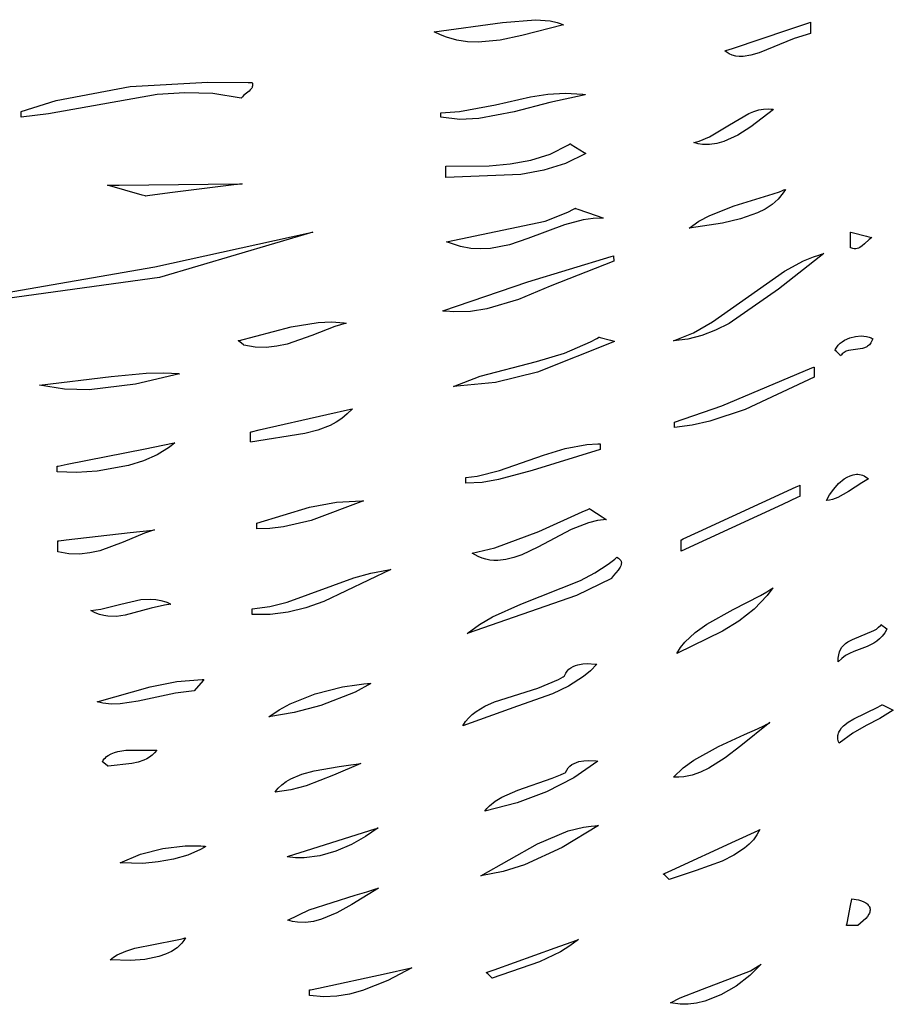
# Model space of a CAD drawing. Extents: x 21.3 to 51.6, y -34 to 34.1.
# Tile 7 of 117: x 29.5 to 31.2, y -20.7 to -18.8. Entities that reach past the tile are written whole.
import ezdxf

# ---------------------------------------------------------------- set-up
doc = ezdxf.new("R2010")
doc.units = 0

msp = doc.modelspace()

# ---------------------------------------------------------------- linework, layer by layer
at = {"layer": 'Layer 1', "color": 7, "linetype": 'CONTINUOUS'}
for p, q in [((30.393259, -18.78462), (30.457465, -18.779409)), ((30.457465, -18.779409), (30.486277, -18.7819)), ((30.260249, -18.802822), (30.393259, -18.78462)), ((30.511857, -18.789358), (30.430902, -18.810517)), ((30.486277, -18.7819), (30.499521, -18.784934)), ((30.499521, -18.784934), (30.505809, -18.786963)), ((30.505809, -18.786963), (30.508865, -18.788113)), ((30.508865, -18.788113), (30.51037, -18.788724)), ((30.51037, -18.788724), (30.511117, -18.789038)), ((30.511117, -18.789038), (30.511489, -18.789197)), ((30.511489, -18.789197), (30.511674, -18.789277)), ((30.511674, -18.789277), (30.511767, -18.789317)), ((30.511767, -18.789317), (30.511813, -18.789337)), ((30.841385, -18.835526), (30.951602, -18.79847)), ((30.951602, -18.79847), (30.990405, -18.785424)), ((30.990405, -18.785424), (30.993386, -18.784422)), ((30.993386, -18.784422), (30.993585, -18.784355)), ((30.9936, -18.784396), (30.993602, -18.784557)), ((30.993602, -18.784557), (30.993619, -18.786215)), ((30.993619, -18.786215), (30.993824, -18.806051)), ((30.272022, -18.808851), (30.260249, -18.802822)), ((30.284012, -18.813714), (30.272022, -18.808851)), ((30.304294, -18.819413), (30.284012, -18.813714)), ((30.430902, -18.810517), (30.388502, -18.819343)), ((30.96171, -18.816394), (30.893781, -18.844329)), ((30.993824, -18.806051), (30.96171, -18.816394)), ((30.324995, -18.822473), (30.304294, -18.819413)), ((30.346004, -18.823247), (30.324995, -18.822473)), ((30.388502, -18.819343), (30.346004, -18.823247)), ((30.828665, -18.839802), (30.841385, -18.835526)), ((30.82708, -18.840336), (30.827138, -18.840316)), ((30.827188, -18.840438), (30.827101, -18.840363)), ((30.827138, -18.840316), (30.827426, -18.840219)), ((30.827536, -18.840736), (30.827188, -18.840438)), ((30.827426, -18.840219), (30.828665, -18.839802)), ((30.828945, -18.84188), (30.827536, -18.840736)), ((30.834847, -18.845733), (30.828945, -18.84188)), ((30.84115, -18.848493), (30.834847, -18.845733)), ((30.847823, -18.850245), (30.84115, -18.848493)), ((30.854832, -18.851073), (30.847823, -18.850245)), ((30.862145, -18.851062), (30.854832, -18.851073)), ((30.877551, -18.848864), (30.862145, -18.851062)), ((30.893781, -18.844329), (30.877551, -18.848864)), ((29.522878, -18.936731), (29.666948, -18.909754)), ((29.666948, -18.909754), (29.818956, -18.901013)), ((29.818956, -18.901013), (29.897205, -18.90177)), ((29.897205, -18.90177), (29.902135, -18.901908)), ((29.903363, -18.914072), (29.901365, -18.916442)), ((29.902135, -18.901908), (29.904602, -18.90198)), ((29.90419, -18.912814), (29.903363, -18.914072)), ((29.904883, -18.911499), (29.90419, -18.912814)), ((29.904602, -18.90198), (29.905219, -18.901999)), ((29.905427, -18.910119), (29.904883, -18.911499)), ((29.905219, -18.901999), (29.905296, -18.902001)), ((29.905364, -18.902004), (29.905798, -18.903813)), ((29.905805, -18.908668), (29.905427, -18.910119)), ((29.905798, -18.903813), (29.906006, -18.905521)), ((29.906003, -18.907137), (29.905805, -18.908668)), ((29.906006, -18.905521), (29.906003, -18.907137)), ((29.719904, -18.925536), (29.508036, -18.963039)), ((29.773692, -18.921747), (29.719904, -18.925536)), ((29.828301, -18.923545), (29.773692, -18.921747)), ((29.883978, -18.932606), (29.828301, -18.923545)), ((29.884922, -18.931163), (29.883978, -18.932606)), ((29.886006, -18.929789), (29.884922, -18.931163)), ((29.888512, -18.927209), (29.886006, -18.929789)), ((29.893738, -18.922895), (29.888512, -18.927209)), ((29.899014, -18.918665), (29.893738, -18.922895)), ((29.901365, -18.916442), (29.899014, -18.918665)), ((30.379333, -18.945531), (30.447671, -18.929953)), ((30.447671, -18.929953), (30.481575, -18.924517)), ((30.481575, -18.924517), (30.515544, -18.922385)), ((30.554506, -18.925638), (30.485532, -18.940734)), ((30.515544, -18.922385), (30.549762, -18.924862)), ((30.549762, -18.924862), (30.554066, -18.92556)), ((30.554066, -18.92556), (30.554335, -18.925607)), ((30.554335, -18.925607), (30.55447, -18.92563)), ((29.454552, -18.958768), (29.522878, -18.936731)), ((30.309065, -18.958696), (30.379333, -18.945531)), ((30.485532, -18.940734), (30.416192, -18.959332)), ((29.454546, -18.958893), (29.454545, -18.958802)), ((29.45455, -18.959237), (29.454546, -18.958893)), ((29.454581, -18.962204), (29.45455, -18.959237)), ((29.454654, -18.969155), (29.454581, -18.962204)), ((29.454659, -18.969621), (29.454654, -18.969155)), ((29.508036, -18.963039), (29.454659, -18.969621)), ((30.272747, -18.961284), (30.272746, -18.961129)), ((30.272768, -18.963307), (30.272747, -18.961284)), ((30.272751, -18.961117), (30.309065, -18.958696)), ((30.272828, -18.969053), (30.272768, -18.963307)), ((30.272835, -18.969716), (30.272828, -18.969053)), ((30.272836, -18.96978), (30.272835, -18.969716)), ((30.309755, -18.973861), (30.272836, -18.969799)), ((30.416192, -18.959332), (30.346782, -18.972345)), ((30.835801, -18.984597), (30.873708, -18.962479)), ((30.873708, -18.962479), (30.883169, -18.958507)), ((30.921579, -18.954378), (30.877456, -18.988413)), ((30.883169, -18.958507), (30.892666, -18.955527)), ((30.892666, -18.955527), (30.902219, -18.953723)), ((30.902219, -18.953723), (30.91185, -18.953278)), ((30.91185, -18.953278), (30.916702, -18.953623)), ((30.916702, -18.953623), (30.919137, -18.953948)), ((30.919137, -18.953948), (30.920358, -18.954149)), ((30.920358, -18.954149), (30.920969, -18.95426)), ((30.920969, -18.95426), (30.921274, -18.954318)), ((30.921274, -18.954318), (30.921427, -18.954347)), ((30.921427, -18.954347), (30.921504, -18.954362)), ((30.346782, -18.972345), (30.309755, -18.973861)), ((30.796786, -19.007845), (30.835801, -18.984597)), ((30.877456, -18.988413), (30.85186, -19.004553)), ((30.776443, -19.016209), (30.796786, -19.007845)), ((30.85186, -19.004553), (30.824789, -19.016816)), ((30.486061, -19.041372), (30.521598, -19.023644)), ((30.521598, -19.023644), (30.52373, -19.02232)), ((30.52373, -19.02232), (30.524792, -19.021648)), ((30.524792, -19.021648), (30.525057, -19.021479)), ((30.525057, -19.021479), (30.525123, -19.021436)), ((30.52516, -19.021459), (30.525452, -19.021643)), ((30.525452, -19.021643), (30.526821, -19.022503)), ((30.526821, -19.022503), (30.552475, -19.038621)), ((30.76599, -19.018932), (30.776443, -19.016209)), ((30.774411, -19.021227), (30.76599, -19.018932)), ((30.782867, -19.02254), (30.774411, -19.021227)), ((30.796906, -19.022733), (30.782867, -19.02254)), ((30.810908, -19.020722), (30.796906, -19.022733)), ((30.824789, -19.016816), (30.810908, -19.020722)), ((30.448174, -19.053335), (30.486061, -19.041372)), ((30.555698, -19.040651), (30.51601, -19.059985)), ((30.552475, -19.038621), (30.555468, -19.040502)), ((30.555468, -19.040502), (30.555685, -19.040638)), ((30.282509, -19.065188), (30.367226, -19.064294)), ((30.282516, -19.065844), (30.28251, -19.06522)), ((30.282701, -19.083725), (30.282516, -19.065844)), ((30.367226, -19.064294), (30.408406, -19.060614)), ((30.408406, -19.060614), (30.448174, -19.053335)), ((30.51601, -19.059985), (30.473628, -19.073152)), ((30.28273, -19.086525), (30.282701, -19.083725)), ((30.282733, -19.086808), (30.28273, -19.086525)), ((30.282734, -19.086874), (30.282733, -19.086808)), ((30.429078, -19.081291), (30.282734, -19.086889)), ((30.473628, -19.073152), (30.429078, -19.081291)), ((29.690787, -19.121562), (29.623143, -19.102425)), ((29.623155, -19.102424), (29.623246, -19.102423)), ((29.623246, -19.102423), (29.623701, -19.102419)), ((29.623701, -19.102419), (29.625654, -19.102398)), ((29.625654, -19.102398), (29.645707, -19.10219)), ((29.645707, -19.10219), (29.819489, -19.100384)), ((29.869506, -19.10173), (29.744702, -19.117393)), ((29.819489, -19.100384), (29.880675, -19.099749)), ((29.88391, -19.099923), (29.869506, -19.10173)), ((29.880675, -19.099749), (29.885377, -19.0997)), ((29.885313, -19.099747), (29.88391, -19.099923)), ((29.88564, -19.099706), (29.885313, -19.099747)), ((29.885377, -19.0997), (29.885691, -19.099696)), ((29.885706, -19.099697), (29.88564, -19.099706)), ((29.696439, -19.123161), (29.690787, -19.121562)), ((29.69699, -19.123317), (29.696439, -19.123161)), ((29.697118, -19.123353), (29.69699, -19.123317)), ((29.697389, -19.123331), (29.697164, -19.123359)), ((29.700764, -19.122908), (29.697389, -19.123331)), ((29.744702, -19.117393), (29.700764, -19.122908)), ((30.895737, -19.127011), (30.920769, -19.119066)), ((30.920769, -19.119066), (30.932982, -19.11485)), ((30.940693, -19.117135), (30.930686, -19.129269)), ((30.932982, -19.11485), (30.938983, -19.112656)), ((30.938983, -19.112656), (30.941954, -19.111533)), ((30.944902, -19.110395), (30.940693, -19.117135)), ((30.941954, -19.111533), (30.943431, -19.110966)), ((30.943431, -19.110966), (30.944168, -19.11068)), ((30.944168, -19.11068), (30.944536, -19.110537)), ((30.944536, -19.110537), (30.944719, -19.110465)), ((30.944719, -19.110465), (30.944811, -19.110429)), ((30.944811, -19.110429), (30.944857, -19.110411)), ((30.797411, -19.16106), (30.845135, -19.142626)), ((30.845135, -19.142626), (30.895737, -19.127011)), ((30.918776, -19.139737), (30.905223, -19.148693)), ((30.930686, -19.129269), (30.918776, -19.139737)), ((30.4762, -19.172605), (30.520795, -19.154664)), ((30.520795, -19.154664), (30.531558, -19.149147)), ((30.531558, -19.149147), (30.534222, -19.147695)), ((30.534222, -19.147695), (30.534886, -19.147327)), ((30.534886, -19.147327), (30.535052, -19.147235)), ((30.535052, -19.147235), (30.535094, -19.147212)), ((30.535129, -19.147212), (30.535223, -19.147244)), ((30.535223, -19.147244), (30.535629, -19.147386)), ((30.535629, -19.147386), (30.539788, -19.148834)), ((30.539788, -19.148834), (30.575828, -19.161389)), ((30.575828, -19.161389), (30.588516, -19.165809)), ((30.775977, -19.172528), (30.797411, -19.16106)), ((30.890285, -19.156291), (30.857295, -19.168037)), ((30.905223, -19.148693), (30.890285, -19.156291)), ((30.284041, -19.212751), (30.4762, -19.172605)), ((30.513841, -19.179447), (30.442689, -19.206417)), ((30.550752, -19.169749), (30.513841, -19.179447)), ((30.569872, -19.167027), (30.550752, -19.169749)), ((30.589559, -19.166173), (30.569872, -19.167027)), ((30.588516, -19.165809), (30.589491, -19.166148)), ((30.589491, -19.166148), (30.589556, -19.166171)), ((30.756879, -19.186133), (30.775977, -19.172528)), ((30.821881, -19.176213), (30.756879, -19.186133)), ((30.857295, -19.168037), (30.821881, -19.176213)), ((29.71528, -19.261225), (30.013496, -19.195855)), ((30.023409, -19.193758), (29.724453, -19.282333)), ((30.013496, -19.195855), (30.022491, -19.19395)), ((30.022491, -19.19395), (30.023052, -19.193832)), ((30.023052, -19.193832), (30.023333, -19.193773)), ((30.023333, -19.193773), (30.023403, -19.193758)), ((31.071649, -19.194299), (31.071644, -19.193755)), ((31.071723, -19.201378), (31.071649, -19.194299)), ((31.071659, -19.19372), (31.071731, -19.193738)), ((31.071931, -19.221483), (31.071723, -19.201378)), ((31.071731, -19.193738), (31.072039, -19.193816)), ((31.072039, -19.193816), (31.075197, -19.194612)), ((31.075197, -19.194612), (31.102559, -19.201509)), ((31.102559, -19.201509), (31.112193, -19.203937)), ((30.311047, -19.221646), (30.284041, -19.212751)), ((30.406943, -19.218293), (30.370081, -19.225498)), ((30.442689, -19.206417), (30.406943, -19.218293)), ((31.071955, -19.223803), (31.071931, -19.221483)), ((31.094495, -19.220355), (31.08963, -19.223608)), ((31.099161, -19.216348), (31.094495, -19.220355)), ((31.108306, -19.207805), (31.099161, -19.216348)), ((31.112985, -19.204137), (31.108306, -19.207805)), ((31.112193, -19.203937), (31.112933, -19.204124)), ((31.112933, -19.204124), (31.112982, -19.204136)), ((30.331349, -19.225335), (30.311047, -19.221646)), ((30.350996, -19.226506), (30.331349, -19.225335)), ((30.370081, -19.225498), (30.350996, -19.226506)), ((30.604778, -19.241452), (30.609386, -19.239907)), ((30.609386, -19.239907), (30.609673, -19.23981)), ((30.609673, -19.23981), (30.609816, -19.239762)), ((30.60986, -19.23977), (30.609861, -19.239851)), ((30.609861, -19.239851), (30.609869, -19.24068)), ((30.609869, -19.24068), (30.60997, -19.250598)), ((31.019987, -19.235489), (30.93133, -19.305012)), ((30.999693, -19.241867), (31.009744, -19.238463)), ((31.009744, -19.238463), (31.014841, -19.23692)), ((31.014841, -19.23692), (31.017409, -19.23619)), ((31.017409, -19.23619), (31.018698, -19.235835)), ((31.018698, -19.235835), (31.019343, -19.23566)), ((31.019343, -19.23566), (31.019666, -19.235574)), ((31.019666, -19.235574), (31.019828, -19.235531)), ((31.019828, -19.235531), (31.019909, -19.235509)), ((31.019909, -19.235509), (31.019949, -19.235498)), ((31.071957, -19.224029), (31.071955, -19.223803)), ((31.071958, -19.224082), (31.071957, -19.224029)), ((31.073979, -19.224966), (31.071958, -19.224094)), ((31.075941, -19.225593), (31.073979, -19.224966)), ((31.078904, -19.226115), (31.075941, -19.225593)), ((31.081742, -19.226124), (31.078904, -19.226115)), ((31.084467, -19.225673), (31.081742, -19.226124)), ((31.087092, -19.224816), (31.084467, -19.225673)), ((31.08963, -19.223608), (31.087092, -19.224816)), ((30.442782, -19.290344), (30.604778, -19.241452)), ((30.60997, -19.250598), (30.486036, -19.299344)), ((30.942793, -19.269724), (30.980129, -19.249847)), ((30.980129, -19.249847), (30.999693, -19.241867)), ((29.406175, -19.315191), (29.71528, -19.261225)), ((30.802556, -19.368976), (30.942793, -19.269724)), ((29.724453, -19.282333), (29.406277, -19.326043)), ((30.276766, -19.347379), (30.442782, -19.290344)), ((30.486036, -19.299344), (30.424682, -19.324911)), ((30.93133, -19.305012), (30.835173, -19.371879)), ((30.424682, -19.324911), (30.362512, -19.343506)), ((30.276847, -19.347393), (30.276783, -19.347384)), ((30.277105, -19.347428), (30.276847, -19.347393)), ((30.278136, -19.347566), (30.277105, -19.347428)), ((30.282252, -19.348067), (30.278136, -19.347566)), ((30.298607, -19.349301), (30.282252, -19.348067)), ((30.330834, -19.348368), (30.298607, -19.349301)), ((30.362512, -19.343506), (30.330834, -19.348368)), ((29.981195, -19.378228), (30.033679, -19.36987)), ((30.033679, -19.36987), (30.05949, -19.368829)), ((30.05949, -19.368829), (30.084763, -19.370558)), ((30.088193, -19.371043), (30.066442, -19.377454)), ((30.084763, -19.370558), (30.087875, -19.370995)), ((30.087875, -19.370995), (30.088069, -19.371024)), ((30.088069, -19.371024), (30.088166, -19.371038)), ((30.765738, -19.389865), (30.802556, -19.368976)), ((30.835173, -19.371879), (30.80872, -19.385174)), ((29.878049, -19.405778), (29.981195, -19.378228)), ((30.066442, -19.377454), (30.021328, -19.395186)), ((30.726604, -19.405641), (30.765738, -19.389865)), ((30.80872, -19.385174), (30.7818, -19.395605)), ((29.878255, -19.405943), (29.878059, -19.40579)), ((29.880803, -19.407941), (29.878255, -19.405943)), ((29.888042, -19.413613), (29.880803, -19.407941)), ((29.97318, -19.411907), (29.953235, -19.416214)), ((30.021328, -19.395186), (29.97318, -19.411907)), ((30.611595, -19.406839), (30.461664, -19.467016)), ((30.513835, -19.429931), (30.565058, -19.407821)), ((30.565058, -19.407821), (30.577163, -19.400921)), ((30.577163, -19.400921), (30.580137, -19.399094)), ((30.580137, -19.399094), (30.580877, -19.398631)), ((30.580877, -19.398631), (30.581062, -19.398515)), ((30.581062, -19.398515), (30.581108, -19.398485)), ((30.581135, -19.398479), (30.581188, -19.398494)), ((30.581188, -19.398494), (30.581415, -19.398556)), ((30.581415, -19.398556), (30.583743, -19.399194)), ((30.583743, -19.399194), (30.603911, -19.404729)), ((30.603911, -19.404729), (30.611011, -19.406678)), ((30.611011, -19.406678), (30.611557, -19.406827)), ((30.754424, -19.402613), (30.726604, -19.405641)), ((30.7818, -19.395605), (30.754424, -19.402613)), ((31.047762, -19.413968), (31.051435, -19.410483)), ((31.051435, -19.410483), (31.055641, -19.40734)), ((31.055641, -19.40734), (31.060292, -19.404556)), ((31.060292, -19.404556), (31.07058, -19.400126)), ((31.07058, -19.400126), (31.081599, -19.397321)), ((31.081599, -19.397321), (31.092652, -19.396269)), ((31.092652, -19.396269), (31.097971, -19.396441)), ((31.097971, -19.396441), (31.103037, -19.397098)), ((31.103037, -19.397098), (31.107761, -19.398258)), ((31.108486, -19.41319), (31.106818, -19.414775)), ((31.107761, -19.398258), (31.112056, -19.399937)), ((31.110047, -19.411383), (31.108486, -19.41319)), ((31.11149, -19.409338), (31.110047, -19.411383)), ((31.112809, -19.407039), (31.11149, -19.409338)), ((31.112056, -19.399937), (31.114016, -19.400975)), ((31.115037, -19.401607), (31.112809, -19.407039)), ((31.114016, -19.400975), (31.114943, -19.401545)), ((31.114943, -19.401545), (31.115, -19.401582)), ((29.888877, -19.414268), (29.888042, -19.413613)), ((29.888958, -19.414332), (29.888877, -19.414268)), ((29.9112, -19.417983), (29.888982, -19.41435)), ((29.932596, -19.418422), (29.9112, -19.417983)), ((29.953235, -19.416214), (29.932596, -19.418422)), ((30.459574, -19.446007), (30.513835, -19.429931)), ((31.041482, -19.424073), (31.042363, -19.421901)), ((31.041692, -19.42428), (31.041496, -19.424088)), ((31.044247, -19.426782), (31.041692, -19.42428)), ((31.042363, -19.421901), (31.044708, -19.417779)), ((31.051504, -19.433888), (31.044247, -19.426782)), ((31.044708, -19.417779), (31.047762, -19.413968)), ((31.055668, -19.431035), (31.05399, -19.432793)), ((31.057467, -19.429514), (31.055668, -19.431035)), ((31.059379, -19.428212), (31.057467, -19.429514)), ((31.063499, -19.426175), (31.059379, -19.428212)), ((31.067942, -19.424761), (31.063499, -19.426175)), ((31.086044, -19.422184), (31.067942, -19.424761)), ((31.095008, -19.42059), (31.086044, -19.422184)), ((31.09923, -19.419243), (31.095008, -19.42059)), ((31.10319, -19.41735), (31.09923, -19.419243)), ((31.105049, -19.416156), (31.10319, -19.41735)), ((31.106818, -19.414775), (31.105049, -19.416156)), ((30.349642, -19.47474), (30.459574, -19.446007)), ((31.052341, -19.434708), (31.051504, -19.433888)), ((31.052423, -19.434788), (31.052341, -19.434708)), ((31.05399, -19.432793), (31.052446, -19.43481)), ((29.630275, -19.475362), (29.698367, -19.469059)), ((29.763684, -19.469906), (29.677658, -19.490532)), ((29.698367, -19.469059), (29.731447, -19.46832)), ((29.731447, -19.46832), (29.747681, -19.468789)), ((29.747681, -19.468789), (29.755713, -19.469262)), ((29.755713, -19.469262), (29.759708, -19.469561)), ((29.759708, -19.469561), (29.761699, -19.469728)), ((29.761699, -19.469728), (29.762693, -19.469815)), ((29.762693, -19.469815), (29.76319, -19.46986)), ((29.76319, -19.46986), (29.763438, -19.469882)), ((29.763438, -19.469882), (29.763562, -19.469893)), ((29.763562, -19.469893), (29.763624, -19.469899)), ((30.461664, -19.467016), (30.379721, -19.486848)), ((30.820867, -19.532369), (30.996294, -19.458555)), ((30.996294, -19.458555), (31.000321, -19.457148)), ((31.000321, -19.457148), (31.000573, -19.457061)), ((31.000592, -19.457073), (31.000593, -19.457139)), ((31.000593, -19.457139), (31.0006, -19.457834)), ((31.0006, -19.457834), (31.000793, -19.476582)), ((29.490474, -19.492279), (29.630275, -19.475362)), ((30.297824, -19.49474), (30.349642, -19.47474)), ((30.379721, -19.486848), (30.297824, -19.49474)), ((31.000793, -19.476582), (30.86635, -19.539561)), ((29.538925, -19.500289), (29.490474, -19.492279)), ((29.587293, -19.50158), (29.538925, -19.500289)), ((29.677658, -19.490532), (29.587293, -19.50158)), ((30.050547, -19.549488), (30.09696, -19.538891)), ((30.100779, -19.538021), (30.090622, -19.548163)), ((30.09696, -19.538891), (30.100526, -19.538077)), ((30.100526, -19.538077), (30.100763, -19.538023)), ((30.728253, -19.564054), (30.820867, -19.532369)), ((30.86635, -19.539561), (30.79721, -19.562626)), ((29.918713, -19.579587), (30.050547, -19.549488)), ((30.068835, -19.564275), (30.057304, -19.57051)), ((30.079957, -19.55687), (30.068835, -19.564275)), ((30.090622, -19.548163), (30.079957, -19.55687)), ((30.728257, -19.564382), (30.728254, -19.56407)), ((30.728348, -19.573323), (30.728257, -19.564382)), ((30.79721, -19.562626), (30.762676, -19.570356)), ((29.901596, -19.58387), (29.901592, -19.583521)), ((29.901644, -19.588422), (29.901596, -19.58387)), ((29.901601, -19.583493), (29.901671, -19.583477)), ((29.901671, -19.583477), (29.902016, -19.583399)), ((30.008099, -19.586394), (29.901797, -19.603027)), ((29.902016, -19.583399), (29.903498, -19.58306)), ((29.903498, -19.58306), (29.918713, -19.579587)), ((30.033219, -19.579998), (30.008099, -19.586394)), ((30.057304, -19.57051), (30.033219, -19.579998)), ((30.728362, -19.574723), (30.728348, -19.573323)), ((30.728363, -19.574864), (30.728362, -19.574723)), ((30.762676, -19.570356), (30.728364, -19.574905)), ((29.696339, -19.616107), (29.74983, -19.605437)), ((29.754232, -19.60456), (29.743797, -19.613079)), ((29.74983, -19.605437), (29.75394, -19.604617)), ((29.75394, -19.604617), (29.754213, -19.604562)), ((29.901779, -19.601348), (29.901644, -19.588422)), ((29.901795, -19.60284), (29.901779, -19.601348)), ((29.901796, -19.602985), (29.901795, -19.60284)), ((29.544399, -19.646414), (29.696339, -19.616107)), ((29.743797, -19.613079), (29.720083, -19.627873)), ((30.583403, -19.617645), (30.450902, -19.658629)), ((30.472938, -19.628662), (30.51525, -19.615398)), ((30.51525, -19.615398), (30.557601, -19.607569)), ((30.557601, -19.607569), (30.578872, -19.606675)), ((30.578872, -19.606675), (30.581538, -19.606734)), ((30.581538, -19.606734), (30.582872, -19.606779)), ((30.582872, -19.606779), (30.583205, -19.606791)), ((30.583205, -19.606791), (30.583289, -19.606795)), ((30.583289, -19.606808), (30.58329, -19.606911)), ((30.58329, -19.606911), (30.583295, -19.607397)), ((30.583295, -19.607397), (30.583403, -19.617645)), ((29.693282, -19.639806), (29.664242, -19.649039)), ((29.720083, -19.627873), (29.693282, -19.639806)), ((30.387384, -19.658909), (30.472938, -19.628662)), ((29.524669, -19.650558), (29.524667, -19.650364)), ((29.524696, -19.653086), (29.524669, -19.650558)), ((29.524677, -19.650348), (29.524757, -19.650332)), ((29.524771, -19.660268), (29.524696, -19.653086)), ((29.524757, -19.650332), (29.525155, -19.650252)), ((29.52478, -19.661096), (29.524771, -19.660268)), ((29.524781, -19.661177), (29.52478, -19.661096)), ((29.562571, -19.66237), (29.524781, -19.6612)), ((29.525155, -19.650252), (29.526863, -19.649912)), ((29.526863, -19.649912), (29.544399, -19.646414)), ((29.602831, -19.660047), (29.562571, -19.66237)), ((29.664242, -19.649039), (29.602831, -19.660047)), ((30.343617, -19.669597), (30.387384, -19.658909)), ((30.450902, -19.658629), (30.38564, -19.676465)), ((30.321371, -19.672456), (30.343617, -19.669597)), ((30.321375, -19.672784), (30.321372, -19.672472)), ((30.321469, -19.681721), (30.321375, -19.672784)), ((30.321484, -19.683121), (30.321469, -19.681721)), ((30.353404, -19.681691), (30.321486, -19.683303)), ((30.38564, -19.676465), (30.353404, -19.681691)), ((31.048457, -19.6841), (31.059282, -19.675094)), ((31.059282, -19.675094), (31.065036, -19.67152)), ((31.065036, -19.67152), (31.070949, -19.668725)), ((31.070949, -19.668725), (31.076974, -19.666833)), ((31.076974, -19.666833), (31.080013, -19.666263)), ((31.080013, -19.666263), (31.083061, -19.665963)), ((31.083061, -19.665963), (31.086111, -19.66595)), ((31.086111, -19.66595), (31.089159, -19.666238)), ((31.089159, -19.666238), (31.092197, -19.666842)), ((31.092197, -19.666842), (31.09522, -19.667778)), ((31.107028, -19.675141), (31.09354, -19.682569)), ((31.09522, -19.667778), (31.09822, -19.669061)), ((31.09822, -19.669061), (31.101193, -19.670706)), ((31.101193, -19.670706), (31.104131, -19.672727)), ((31.104131, -19.672727), (31.105585, -19.673884)), ((31.105585, -19.673884), (31.106309, -19.6745)), ((31.106309, -19.6745), (31.106669, -19.674817)), ((31.106669, -19.674817), (31.106849, -19.674978)), ((31.106849, -19.674978), (31.106939, -19.67506)), ((31.106939, -19.67506), (31.106984, -19.6751)), ((30.321485, -19.683262), (30.321484, -19.683121)), ((30.775191, -19.778424), (30.965616, -19.69061)), ((30.965616, -19.69061), (30.972266, -19.687543)), ((30.972266, -19.687543), (30.972598, -19.68739)), ((30.9726, -19.687404), (30.972601, -19.687471)), ((30.972601, -19.687471), (30.972604, -19.687753)), ((30.972604, -19.687753), (30.972633, -19.690553)), ((30.972633, -19.690553), (30.972817, -19.708434)), ((31.030917, -19.706137), (31.03887, -19.69477)), ((31.03887, -19.69477), (31.048457, -19.6841)), ((31.067539, -19.69981), (31.047024, -19.711322)), ((31.09354, -19.682569), (31.067539, -19.69981)), ((30.017122, -19.730288), (30.069602, -19.720345)), ((30.122181, -19.717929), (30.020227, -19.755924)), ((30.069602, -19.720345), (30.118968, -19.717766)), ((30.118968, -19.717766), (30.121884, -19.717911)), ((30.121884, -19.717911), (30.122065, -19.717922)), ((30.122065, -19.717922), (30.122156, -19.717927)), ((30.968947, -19.710878), (30.939123, -19.724631)), ((30.971956, -19.70949), (30.968947, -19.710878)), ((30.972663, -19.709164), (30.971956, -19.70949)), ((30.972806, -19.709098), (30.972663, -19.709164)), ((30.972817, -19.708434), (30.972823, -19.709012)), ((30.972823, -19.709012), (30.972824, -19.70909)), ((31.024997, -19.717228), (31.030917, -19.706137)), ((31.030706, -19.716475), (31.024997, -19.717228)), ((31.036269, -19.715202), (31.030706, -19.716475)), ((31.047024, -19.711322), (31.036269, -19.715202)), ((29.914297, -19.761321), (30.017122, -19.730288)), ((30.464186, -19.777646), (30.548745, -19.7392)), ((30.548745, -19.7392), (30.559356, -19.734449)), ((30.559356, -19.734449), (30.562013, -19.733272)), ((30.562013, -19.733272), (30.562678, -19.732979)), ((30.562678, -19.732979), (30.562844, -19.732906)), ((30.562844, -19.732906), (30.562885, -19.732887)), ((30.562912, -19.73289), (30.562969, -19.732927)), ((30.562969, -19.732927), (30.563213, -19.733086)), ((30.563213, -19.733086), (30.565716, -19.734717)), ((30.565716, -19.734717), (30.587409, -19.748856)), ((30.939123, -19.724631), (30.741718, -19.815661)), ((30.020227, -19.755924), (29.96612, -19.768247)), ((30.578215, -19.75639), (30.561013, -19.760608)), ((30.595673, -19.754244), (30.578215, -19.75639)), ((30.587409, -19.748856), (30.595046, -19.753834)), ((30.595046, -19.753834), (30.595633, -19.754216)), ((30.595633, -19.754216), (30.595672, -19.754242)), ((29.667206, -19.779668), (29.711148, -19.77466)), ((29.714764, -19.774248), (29.695224, -19.780635)), ((29.711148, -19.77466), (29.714524, -19.774275)), ((29.714524, -19.774275), (29.714748, -19.774249)), ((29.914295, -19.76153), (29.914293, -19.761336)), ((29.914322, -19.764059), (29.914295, -19.76153)), ((29.914397, -19.77124), (29.914322, -19.764059)), ((29.914406, -19.772069), (29.914397, -19.77124)), ((29.914407, -19.77215), (29.914406, -19.772069)), ((29.939805, -19.771422), (29.914407, -19.772173)), ((29.96612, -19.768247), (29.939805, -19.771422)), ((30.378188, -19.809583), (30.464186, -19.777646)), ((30.527309, -19.773724), (30.462258, -19.807947)), ((30.561013, -19.760608), (30.527309, -19.773724)), ((29.526183, -19.796156), (29.526179, -19.795767)), ((29.526235, -19.801213), (29.526183, -19.796156)), ((29.526187, -19.795739), (29.526253, -19.795731)), ((29.526253, -19.795731), (29.52658, -19.795694)), ((29.52658, -19.795694), (29.527983, -19.795534)), ((29.527983, -19.795534), (29.542388, -19.793892)), ((29.542388, -19.793892), (29.667206, -19.779668)), ((29.695224, -19.780635), (29.653546, -19.798332)), ((30.7415, -19.79462), (30.741494, -19.793995)), ((30.741685, -19.812497), (30.7415, -19.79462)), ((30.741511, -19.793956), (30.741655, -19.79389)), ((30.741655, -19.79389), (30.742361, -19.793564)), ((30.742361, -19.793564), (30.74537, -19.792176)), ((30.74537, -19.792176), (30.775191, -19.778424)), ((29.526384, -19.815575), (29.526235, -19.801213)), ((29.526401, -19.817233), (29.526384, -19.815575)), ((29.607842, -19.815027), (29.588668, -19.819326)), ((29.653546, -19.798332), (29.607842, -19.815027)), ((30.333757, -19.819901), (30.378188, -19.809583)), ((30.462258, -19.807947), (30.430653, -19.82292)), ((30.741714, -19.815297), (30.741685, -19.812497)), ((30.741717, -19.815579), (30.741714, -19.815297)), ((30.741718, -19.815646), (30.741717, -19.815579)), ((29.526403, -19.817394), (29.526401, -19.817233)), ((29.54799, -19.82108), (29.526403, -19.81744)), ((29.568731, -19.821526), (29.54799, -19.82108)), ((29.588668, -19.819326), (29.568731, -19.821526)), ((30.345636, -19.826428), (30.333757, -19.819901)), ((30.353297, -19.82951), (30.345636, -19.826428)), ((30.360965, -19.831768), (30.353297, -19.82951)), ((30.368643, -19.83325), (30.360965, -19.831768)), ((30.376333, -19.834004), (30.368643, -19.83325)), ((30.384036, -19.834078), (30.376333, -19.834004)), ((30.399491, -19.832376), (30.384036, -19.834078)), ((30.415025, -19.828529), (30.399491, -19.832376)), ((30.430653, -19.82292), (30.415025, -19.828529)), ((30.599394, -19.841048), (30.611908, -19.831273)), ((30.611908, -19.831273), (30.61496, -19.828694)), ((30.61496, -19.828694), (30.615718, -19.828041)), ((30.615718, -19.828041), (30.615907, -19.827877)), ((30.615907, -19.827877), (30.615954, -19.827836)), ((30.615971, -19.827823), (30.61949, -19.829857)), ((30.61949, -19.829857), (30.620889, -19.830929)), ((30.620889, -19.830929), (30.622062, -19.832034)), ((30.622062, -19.832034), (30.62302, -19.83317)), ((30.62302, -19.83317), (30.623773, -19.834337)), ((30.623773, -19.834337), (30.624332, -19.83553)), ((30.624332, -19.83553), (30.624707, -19.83675)), ((30.17566, -19.85193), (30.044613, -19.914282)), ((30.136486, -19.858626), (30.170828, -19.852462)), ((30.170828, -19.852462), (30.175211, -19.851975)), ((30.175211, -19.851975), (30.175485, -19.851947)), ((30.175485, -19.851947), (30.175623, -19.851933)), ((30.573057, -19.858274), (30.599394, -19.841048)), ((30.61871, -19.85265), (30.609855, -19.86343)), ((30.622355, -19.847186), (30.61871, -19.85265)), ((30.623687, -19.844491), (30.622355, -19.847186)), ((30.624579, -19.841843), (30.623687, -19.844491)), ((30.624834, -19.840542), (30.624579, -19.841843)), ((30.624707, -19.83675), (30.624908, -19.837993)), ((30.624947, -19.839257), (30.624834, -19.840542)), ((30.624908, -19.837993), (30.624947, -19.839257)), ((29.973146, -19.915096), (30.103168, -19.868009)), ((30.103168, -19.868009), (30.136486, -19.858626)), ((30.429037, -19.919052), (30.545331, -19.872944)), ((30.605547, -19.869161), (30.537393, -19.902119)), ((30.545331, -19.872944), (30.573057, -19.858274)), ((30.605589, -19.869098), (30.605565, -19.869136)), ((30.605996, -19.868491), (30.605589, -19.869098)), ((30.609855, -19.86343), (30.605996, -19.868491)), ((30.908416, -19.895236), (30.914489, -19.891466)), ((30.920421, -19.887596), (30.909276, -19.902582)), ((30.914489, -19.891466), (30.917474, -19.889543)), ((30.917474, -19.889543), (30.918953, -19.888572)), ((30.918953, -19.888572), (30.919689, -19.888084)), ((30.919689, -19.888084), (30.920056, -19.887839)), ((30.920056, -19.887839), (30.920239, -19.887717)), ((30.920239, -19.887717), (30.920331, -19.887655)), ((30.920331, -19.887655), (30.920377, -19.887625)), ((29.648995, -19.919362), (29.687965, -19.910395)), ((29.687965, -19.910395), (29.707485, -19.909217)), ((29.707485, -19.909217), (29.717259, -19.909966)), ((29.717259, -19.909966), (29.727044, -19.911803)), ((29.727044, -19.911803), (29.736843, -19.914873)), ((30.537393, -19.902119), (30.324529, -19.976255)), ((30.843191, -19.92975), (30.895909, -19.902515)), ((30.909276, -19.902582), (30.883535, -19.929293)), ((30.895909, -19.902515), (30.908416, -19.895236)), ((29.590533, -19.931795), (29.610038, -19.929346)), ((29.598907, -19.93601), (29.590533, -19.931795)), ((29.610038, -19.929346), (29.648995, -19.919362)), ((29.708335, -19.927338), (29.657275, -19.941009)), ((29.733871, -19.921123), (29.708335, -19.927338)), ((29.746653, -19.919322), (29.733871, -19.921123)), ((29.736843, -19.914873), (29.741747, -19.916916)), ((29.741747, -19.916916), (29.7442, -19.918073)), ((29.7442, -19.918073), (29.745428, -19.918686)), ((29.745428, -19.918686), (29.746041, -19.919001)), ((29.746041, -19.919001), (29.746348, -19.919161)), ((29.746348, -19.919161), (29.746502, -19.919241)), ((29.746502, -19.919241), (29.746578, -19.919282)), ((29.746578, -19.919282), (29.746617, -19.919302)), ((29.905181, -19.928735), (29.905179, -19.928541)), ((29.905207, -19.931264), (29.905181, -19.928735)), ((29.905184, -19.928526), (29.939703, -19.923598)), ((29.905283, -19.938445), (29.905207, -19.931264)), ((29.939703, -19.923598), (29.973146, -19.915096)), ((30.009901, -19.926268), (29.975045, -19.934981)), ((30.044613, -19.914282), (30.009901, -19.926268)), ((30.373609, -19.943666), (30.429037, -19.919052)), ((30.791707, -19.958193), (30.843191, -19.92975)), ((30.883535, -19.929293), (30.854058, -19.952267)), ((29.607271, -19.939168), (29.598907, -19.93601)), ((29.615624, -19.94136), (29.607271, -19.939168)), ((29.623969, -19.942677), (29.615624, -19.94136)), ((29.640634, -19.943048), (29.623969, -19.942677)), ((29.657275, -19.941009), (29.640634, -19.943048)), ((29.905292, -19.939274), (29.905283, -19.938445)), ((29.905293, -19.939354), (29.905292, -19.939274)), ((29.940142, -19.939619), (29.905293, -19.939377)), ((29.975045, -19.934981), (29.940142, -19.939619)), ((30.348063, -19.958639), (30.373609, -19.943666)), ((30.324529, -19.976255), (30.348063, -19.958639)), ((30.768734, -19.974624), (30.791707, -19.958193)), ((30.854058, -19.952267), (30.821883, -19.972237)), ((31.117425, -19.970819), (31.122109, -19.967841)), ((31.122109, -19.967841), (31.126471, -19.964454)), ((31.126471, -19.964454), (31.130451, -19.96059)), ((31.130451, -19.96059), (31.131379, -19.959542)), ((31.131379, -19.959542), (31.131607, -19.959274)), ((31.131607, -19.959274), (31.131664, -19.959207)), ((31.131706, -19.959203), (31.131787, -19.959266)), ((31.131787, -19.959266), (31.132623, -19.959921)), ((31.132623, -19.959921), (31.139864, -19.965591)), ((31.142623, -19.967752), (31.138416, -19.975204)), ((31.139864, -19.965591), (31.142414, -19.967587)), ((31.142414, -19.967587), (31.142609, -19.96774)), ((30.821883, -19.972237), (30.732942, -20.015417)), ((30.748838, -19.993464), (30.768734, -19.974624)), ((31.066353, -19.992991), (31.075718, -19.988036)), ((31.075718, -19.988036), (31.117425, -19.970819)), ((31.128466, -19.986969), (31.122858, -19.991546)), ((31.133674, -19.981565), (31.128466, -19.986969)), ((31.138416, -19.975204), (31.133674, -19.981565)), ((30.732942, -20.015417), (30.740333, -20.004007)), ((30.740333, -20.004007), (30.748838, -19.993464)), ((31.050143, -20.012446), (31.052318, -20.007476)), ((31.052318, -20.007476), (31.055087, -20.003114)), ((31.055087, -20.003114), (31.05839, -19.99929)), ((31.05839, -19.99929), (31.062166, -19.995939)), ((31.062166, -19.995939), (31.066353, -19.992991)), ((31.104319, -20.001643), (31.078128, -20.01156)), ((31.116919, -19.995429), (31.104319, -20.001643)), ((31.122858, -19.991546), (31.116919, -19.995429)), ((31.047797, -20.031677), (31.047821, -20.024479)), ((31.054461, -20.024982), (31.047797, -20.031677)), ((31.047821, -20.024479), (31.048624, -20.018091)), ((31.048624, -20.018091), (31.050143, -20.012446)), ((31.061841, -20.0196), (31.054461, -20.024982)), ((31.069782, -20.015227), (31.061841, -20.0196)), ((31.078128, -20.01156), (31.069782, -20.015227)), ((30.519372, -20.04988), (30.522788, -20.046334)), ((30.522788, -20.046334), (30.526644, -20.043376)), ((30.526644, -20.043376), (30.530856, -20.040959)), ((30.530856, -20.040959), (30.535339, -20.039035)), ((30.535339, -20.039035), (30.540006, -20.037556)), ((30.540006, -20.037556), (30.549558, -20.035744)), ((30.549558, -20.035744), (30.55883, -20.035145)), ((30.55883, -20.035145), (30.573816, -20.036068)), ((30.576902, -20.036571), (30.564533, -20.049162)), ((30.573816, -20.036068), (30.576325, -20.036464)), ((30.576325, -20.036464), (30.576851, -20.03656)), ((29.758548, -20.069905), (29.807901, -20.066173)), ((29.807901, -20.066173), (29.810816, -20.066221)), ((29.810931, -20.066437), (29.809457, -20.06811)), ((29.810816, -20.066221), (29.810997, -20.066225)), ((29.811075, -20.066274), (29.810931, -20.066437)), ((29.810997, -20.066225), (29.811088, -20.066227)), ((29.811108, -20.066236), (29.811075, -20.066274)), ((30.461893, -20.083238), (30.502069, -20.06625)), ((30.502069, -20.06625), (30.511245, -20.060854)), ((30.511245, -20.060854), (30.513468, -20.059413)), ((30.513468, -20.059413), (30.514019, -20.059047)), ((30.514019, -20.059047), (30.514156, -20.058955)), ((30.514156, -20.058955), (30.514191, -20.058932)), ((30.514203, -20.058923), (30.516482, -20.05406)), ((30.516482, -20.05406), (30.519372, -20.04988)), ((30.551213, -20.060384), (30.522117, -20.079297)), ((30.564533, -20.049162), (30.551213, -20.060384)), ((29.603229, -20.109624), (29.706072, -20.080215)), ((29.706072, -20.080215), (29.758548, -20.069905)), ((29.809457, -20.06811), (29.791812, -20.088133)), ((30.028161, -20.094086), (30.081497, -20.080747)), ((30.081497, -20.080747), (30.109042, -20.076421)), ((30.136728, -20.073697), (30.105793, -20.090774)), ((30.109042, -20.076421), (30.122888, -20.074857)), ((30.122888, -20.074857), (30.129812, -20.074226)), ((30.129812, -20.074226), (30.133272, -20.073948)), ((30.133272, -20.073948), (30.135001, -20.073819)), ((30.135001, -20.073819), (30.135866, -20.073757)), ((30.135866, -20.073757), (30.136298, -20.073726)), ((30.136298, -20.073726), (30.136514, -20.073711)), ((30.136514, -20.073711), (30.136622, -20.073704)), ((30.136622, -20.073704), (30.136676, -20.0737)), ((30.377861, -20.109785), (30.461893, -20.083238)), ((30.522117, -20.079297), (30.4904, -20.094462)), ((29.7559, -20.092602), (29.683117, -20.10876)), ((29.791812, -20.088133), (29.7559, -20.092602)), ((29.979363, -20.113481), (30.028161, -20.094086)), ((30.105793, -20.090774), (30.039116, -20.117046)), ((30.4904, -20.094462), (30.42224, -20.118154)), ((29.603392, -20.109674), (29.603267, -20.109638)), ((29.60389, -20.10982), (29.603392, -20.109674)), ((29.605888, -20.110374), (29.60389, -20.10982)), ((29.61398, -20.112179), (29.605888, -20.110374)), ((29.6306, -20.113987), (29.61398, -20.112179)), ((29.647724, -20.11374), (29.6306, -20.113987)), ((29.683117, -20.10876), (29.647724, -20.11374)), ((29.957491, -20.125377), (29.979363, -20.113481)), ((30.039116, -20.117046), (29.986805, -20.130629)), ((30.42224, -20.118154), (30.315553, -20.15648)), ((30.341993, -20.12836), (30.358998, -20.118161)), ((30.358998, -20.118161), (30.377861, -20.109785)), ((31.078047, -20.14288), (31.124689, -20.120048)), ((31.124689, -20.120048), (31.129585, -20.117509)), ((31.129585, -20.117509), (31.131859, -20.116255)), ((31.131859, -20.116255), (31.132949, -20.115632)), ((31.132949, -20.115632), (31.133216, -20.115476)), ((31.133216, -20.115476), (31.133282, -20.115438)), ((31.133313, -20.115429), (31.133351, -20.115447)), ((31.133351, -20.115447), (31.133513, -20.115526)), ((31.133513, -20.115526), (31.13518, -20.116338)), ((31.13518, -20.116338), (31.149618, -20.123371)), ((31.149618, -20.123371), (31.154701, -20.125847)), ((29.937746, -20.1387), (29.957491, -20.125377)), ((29.986805, -20.130629), (29.937746, -20.1387)), ((30.321061, -20.148308), (30.327345, -20.140945)), ((30.327345, -20.140945), (30.334344, -20.134319)), ((30.334344, -20.134319), (30.341993, -20.12836)), ((31.067263, -20.1496), (31.078047, -20.14288)), ((31.129058, -20.142015), (31.102369, -20.155972)), ((31.155119, -20.126051), (31.129058, -20.142015)), ((31.154701, -20.125847), (31.155092, -20.126037)), ((30.315553, -20.15648), (30.321061, -20.148308)), ((30.914472, -20.150256), (30.857873, -20.195838)), ((30.865074, -20.17376), (30.890286, -20.162282)), ((30.890286, -20.162282), (30.902546, -20.156365)), ((30.902546, -20.156365), (30.908556, -20.153338)), ((30.908556, -20.153338), (30.911527, -20.151804)), ((30.911527, -20.151804), (30.913004, -20.151032)), ((30.913004, -20.151032), (30.91374, -20.150644)), ((30.91374, -20.150644), (30.914107, -20.15045)), ((30.914107, -20.15045), (30.91429, -20.150353)), ((30.91429, -20.150353), (30.914382, -20.150304)), ((30.914382, -20.150304), (30.914428, -20.15028)), ((31.051262, -20.164734), (31.054365, -20.160717)), ((31.054365, -20.160717), (31.05812, -20.156862)), ((31.05812, -20.156862), (31.067263, -20.1496)), ((31.102369, -20.155972), (31.076048, -20.170618)), ((30.814042, -20.196873), (30.865074, -20.17376)), ((31.046667, -20.177835), (31.046883, -20.175536)), ((31.046695, -20.180184), (31.046667, -20.177835)), ((31.046976, -20.182582), (31.046695, -20.180184)), ((31.046883, -20.175536), (31.047332, -20.173284)), ((31.047332, -20.173284), (31.048005, -20.171079)), ((31.048005, -20.171079), (31.048891, -20.16892)), ((31.048891, -20.16892), (31.051262, -20.164734)), ((31.076048, -20.170618), (31.049442, -20.190086)), ((30.766299, -20.223209), (30.814042, -20.196873)), ((30.857873, -20.195838), (30.827293, -20.219215)), ((31.047521, -20.185031), (31.046976, -20.182582)), ((31.04834, -20.187532), (31.047521, -20.185031)), ((31.049442, -20.190086), (31.04834, -20.187532)), ((29.616788, -20.221174), (29.61899, -20.218763)), ((29.61899, -20.218763), (29.621418, -20.216576)), ((29.621418, -20.216576), (29.624057, -20.214603)), ((29.624057, -20.214603), (29.629905, -20.211255)), ((29.629905, -20.211255), (29.636408, -20.208636)), ((29.636408, -20.208636), (29.643442, -20.206664)), ((29.643442, -20.206664), (29.658604, -20.204325)), ((29.658604, -20.204325), (29.689812, -20.203736)), ((29.689812, -20.203736), (29.715548, -20.20416)), ((29.704938, -20.217592), (29.69967, -20.220867)), ((29.709969, -20.213714), (29.704938, -20.217592)), ((29.714739, -20.209174), (29.709969, -20.213714)), ((29.719229, -20.20391), (29.714739, -20.209174)), ((29.715548, -20.20416), (29.717983, -20.204019)), ((29.717983, -20.204019), (29.719116, -20.20392)), ((29.719116, -20.20392), (29.719185, -20.203913)), ((30.827293, -20.219215), (30.79561, -20.239085)), ((29.613124, -20.22671), (29.614827, -20.22382)), ((29.613333, -20.226876), (29.613138, -20.226723)), ((29.615883, -20.228874), (29.613333, -20.226876)), ((29.614827, -20.22382), (29.616788, -20.221174)), ((29.623124, -20.234546), (29.615883, -20.228874)), ((29.62396, -20.235201), (29.623124, -20.234546)), ((29.624041, -20.235265), (29.62396, -20.235201)), ((29.670525, -20.230306), (29.624064, -20.235283)), ((29.682657, -20.227677), (29.670525, -20.230306)), ((29.694186, -20.223599), (29.682657, -20.227677)), ((29.69967, -20.220867), (29.694186, -20.223599)), ((30.025925, -20.244398), (30.075038, -20.235714)), ((30.116653, -20.230161), (30.063874, -20.253073)), ((30.075038, -20.235714), (30.097486, -20.232781)), ((30.097486, -20.232781), (30.107568, -20.231461)), ((30.107568, -20.231461), (30.112247, -20.230812)), ((30.112247, -20.230812), (30.114486, -20.230487)), ((30.114486, -20.230487), (30.115579, -20.230324)), ((30.115579, -20.230324), (30.116119, -20.230243)), ((30.116119, -20.230243), (30.116388, -20.230202)), ((30.116388, -20.230202), (30.116522, -20.230181)), ((30.116522, -20.230181), (30.116588, -20.230171)), ((30.518443, -20.242848), (30.521333, -20.238668)), ((30.521333, -20.238668), (30.524749, -20.235123)), ((30.524749, -20.235123), (30.528605, -20.232166)), ((30.528605, -20.232166), (30.532817, -20.229749)), ((30.578867, -20.225362), (30.532067, -20.258264)), ((30.532817, -20.229749), (30.537299, -20.227825)), ((30.537299, -20.227825), (30.541967, -20.226346)), ((30.541967, -20.226346), (30.551519, -20.224535)), ((30.551519, -20.224535), (30.560792, -20.223937)), ((30.560792, -20.223937), (30.57578, -20.22486)), ((30.57578, -20.22486), (30.578289, -20.225255)), ((30.578289, -20.225255), (30.578816, -20.225352)), ((30.726765, -20.256377), (30.745198, -20.238713)), ((30.745198, -20.238713), (30.766299, -20.223209)), ((30.79561, -20.239085), (30.779453, -20.246791)), ((29.980545, -20.25996), (30.002067, -20.251085)), ((30.002067, -20.251085), (30.025925, -20.244398)), ((30.063874, -20.253073), (30.010177, -20.273774)), ((30.422844, -20.281888), (30.49024, -20.258376)), ((30.532067, -20.258264), (30.478877, -20.285534)), ((30.49024, -20.258376), (30.506156, -20.25215)), ((30.506156, -20.25215), (30.513714, -20.248847)), ((30.513714, -20.248847), (30.515554, -20.247997)), ((30.515554, -20.247997), (30.516011, -20.247783)), ((30.516011, -20.247783), (30.516125, -20.24773)), ((30.516163, -20.247711), (30.518443, -20.242848)), ((30.736744, -20.25668), (30.726765, -20.256377)), ((30.746703, -20.255917), (30.736744, -20.25668)), ((30.763138, -20.252524), (30.746703, -20.255917)), ((30.779453, -20.246791), (30.763138, -20.252524)), ((29.955715, -20.2784), (29.962764, -20.271492)), ((29.962764, -20.271492), (29.971099, -20.265365)), ((29.971099, -20.265365), (29.980545, -20.25996)), ((30.010177, -20.273774), (29.980776, -20.281615)), ((29.980776, -20.281615), (29.950127, -20.286149)), ((29.950127, -20.286149), (29.952727, -20.282166)), ((29.952727, -20.282166), (29.955715, -20.2784)), ((30.378949, -20.303658), (30.392192, -20.295608)), ((30.392192, -20.295608), (30.422844, -20.281888)), ((30.478877, -20.285534), (30.421614, -20.306955)), ((30.421614, -20.306955), (30.358517, -20.323141)), ((30.362751, -20.317785), (30.367599, -20.31277)), ((30.367599, -20.31277), (30.378949, -20.303658)), ((30.358517, -20.323141), (30.362751, -20.317785)), ((30.580173, -20.351221), (30.509677, -20.393895)), ((30.521449, -20.361563), (30.551182, -20.354112)), ((30.551182, -20.354112), (30.565798, -20.352037)), ((30.565798, -20.352037), (30.573019, -20.351464)), ((30.573019, -20.351464), (30.576606, -20.3513)), ((30.576606, -20.3513), (30.578392, -20.351249)), ((30.578392, -20.351249), (30.579284, -20.351232)), ((30.579284, -20.351232), (30.579729, -20.351225)), ((30.579729, -20.351225), (30.579952, -20.351222)), ((30.579952, -20.351222), (30.580063, -20.351221)), ((30.580063, -20.351221), (30.580119, -20.35122)), ((29.999002, -20.403602), (30.145155, -20.357379)), ((30.126206, -20.372639), (30.098487, -20.388134)), ((30.150512, -20.355685), (30.126206, -20.372639)), ((30.145155, -20.357379), (30.149876, -20.355886)), ((30.149876, -20.355886), (30.150513, -20.355684)), ((30.461449, -20.386364), (30.521449, -20.361563)), ((30.84755, -20.380637), (30.891334, -20.36046)), ((30.8892, -20.369181), (30.882241, -20.37866)), ((30.894938, -20.3588), (30.8892, -20.369181)), ((30.891334, -20.36046), (30.894698, -20.35891)), ((30.894698, -20.35891), (30.894922, -20.358806)), ((29.730987, -20.395582), (29.774338, -20.390487)), ((29.774338, -20.390487), (29.795022, -20.390302)), ((29.795022, -20.390302), (29.804937, -20.390813)), ((29.8145, -20.391732), (29.804214, -20.397932)), ((29.804937, -20.390813), (29.809767, -20.391221)), ((29.809767, -20.391221), (29.812146, -20.391464)), ((29.812146, -20.391464), (29.813327, -20.391594)), ((29.813327, -20.391594), (29.813915, -20.391662)), ((29.813915, -20.391662), (29.814208, -20.391697)), ((29.814208, -20.391697), (29.814355, -20.391714)), ((29.814355, -20.391714), (29.814428, -20.391723)), ((30.098487, -20.388134), (30.068486, -20.401013)), ((30.351147, -20.44909), (30.461449, -20.386364)), ((30.72318, -20.43795), (30.84755, -20.380637)), ((30.874176, -20.387307), (30.86512, -20.395189)), ((30.882241, -20.37866), (30.874176, -20.387307)), ((29.647726, -20.423846), (29.687699, -20.406781)), ((29.687699, -20.406781), (29.730987, -20.395582)), ((29.779792, -20.408508), (29.751716, -20.41659)), ((29.804214, -20.397932), (29.779792, -20.408508)), ((29.989391, -20.414061), (29.973135, -20.411783)), ((29.973149, -20.411778), (29.973259, -20.411744)), ((29.973259, -20.411744), (29.973802, -20.411572)), ((29.973802, -20.411572), (29.976112, -20.410841)), ((29.976112, -20.410841), (29.999002, -20.403602)), ((30.037339, -20.410117), (30.006177, -20.41429)), ((30.068486, -20.401013), (30.037339, -20.410117)), ((30.509677, -20.393895), (30.435885, -20.427826)), ((30.844498, -20.408933), (30.821298, -20.420439)), ((30.86512, -20.395189), (30.844498, -20.408933)), ((29.691698, -20.424965), (29.647726, -20.423846)), ((29.72176, -20.4221), (29.691698, -20.424965)), ((29.751716, -20.41659), (29.72176, -20.4221)), ((30.006177, -20.41429), (29.989391, -20.414061)), ((30.435885, -20.427826), (30.394658, -20.440626)), ((30.821298, -20.420439), (30.770861, -20.438919)), ((30.394658, -20.440626), (30.351147, -20.44909)), ((30.707037, -20.445389), (30.707103, -20.445359)), ((30.707239, -20.445599), (30.707043, -20.445407)), ((30.707103, -20.445359), (30.707429, -20.445209)), ((30.709793, -20.448101), (30.707239, -20.445599)), ((30.707429, -20.445209), (30.708827, -20.444565)), ((30.708827, -20.444565), (30.72318, -20.43795)), ((30.717048, -20.455207), (30.709793, -20.448101)), ((30.770861, -20.438919), (30.71799, -20.456129)), ((30.717885, -20.456027), (30.717048, -20.455207)), ((30.717966, -20.456106), (30.717885, -20.456027)), ((30.016364, -20.515473), (30.106063, -20.486802)), ((30.151728, -20.472866), (30.099675, -20.504977)), ((30.106063, -20.486802), (30.128937, -20.480075)), ((30.128937, -20.480075), (30.140352, -20.476551)), ((30.140352, -20.476551), (30.146046, -20.474731)), ((30.146046, -20.474731), (30.14889, -20.473804)), ((30.14889, -20.473804), (30.15031, -20.473336)), ((30.15031, -20.473336), (30.15102, -20.473101)), ((30.15102, -20.473101), (30.151375, -20.472984)), ((30.151375, -20.472984), (30.151552, -20.472925)), ((30.151552, -20.472925), (30.151641, -20.472895)), ((30.151641, -20.472895), (30.151685, -20.47288)), ((30.099675, -20.504977), (30.070506, -20.521247)), ((31.064876, -20.541368), (31.0717, -20.506823)), ((31.0717, -20.506823), (31.074103, -20.494662)), ((31.074103, -20.494662), (31.074287, -20.493728)), ((31.074287, -20.493728), (31.0743, -20.493665)), ((31.074302, -20.493661), (31.087407, -20.495887)), ((31.087407, -20.495887), (31.092932, -20.497555)), ((31.092932, -20.497555), (31.09773, -20.49957)), ((31.09773, -20.49957), (31.101772, -20.501914)), ((31.101772, -20.501914), (31.1035, -20.503203)), ((31.1035, -20.503203), (31.105028, -20.504568)), ((31.105028, -20.504568), (31.106351, -20.506006)), ((31.106351, -20.506006), (31.107466, -20.507516)), ((31.107466, -20.507516), (31.108369, -20.509094)), ((29.974423, -20.535476), (30.016364, -20.515473)), ((30.070506, -20.521247), (30.040044, -20.533834)), ((31.107509, -20.523927), (31.104909, -20.528168)), ((31.108438, -20.521879), (31.107509, -20.523927)), ((31.108369, -20.509094), (31.109056, -20.510738)), ((31.109124, -20.519882), (31.108438, -20.521879)), ((31.109056, -20.510738), (31.109524, -20.512447)), ((31.109573, -20.517938), (31.109124, -20.519882)), ((31.109524, -20.512447), (31.109768, -20.514218)), ((31.109786, -20.516049), (31.109573, -20.517938)), ((31.109768, -20.514218), (31.109786, -20.516049)), ((29.983812, -20.538037), (29.974423, -20.535476)), ((29.993236, -20.53953), (29.983812, -20.538037)), ((30.008887, -20.539867), (29.993236, -20.53953)), ((30.024515, -20.537849), (30.008887, -20.539867)), ((30.040044, -20.533834), (30.024515, -20.537849)), ((31.063994, -20.545833), (31.064012, -20.545743)), ((31.064012, -20.545743), (31.064088, -20.545354)), ((31.064406, -20.545849), (31.064017, -20.545853)), ((31.064088, -20.545354), (31.064876, -20.541368)), ((31.069463, -20.545797), (31.064406, -20.545849)), ((31.083826, -20.545649), (31.069463, -20.545797)), ((31.085483, -20.545631), (31.083826, -20.545649)), ((31.085644, -20.54563), (31.085483, -20.545631)), ((31.096635, -20.537163), (31.08569, -20.545629)), ((31.101295, -20.532586), (31.096635, -20.537163)), ((31.104909, -20.528168), (31.101295, -20.532586)), ((29.676545, -20.590346), (29.755918, -20.574653)), ((29.755918, -20.574653), (29.765643, -20.572499)), ((29.767825, -20.580484), (29.763475, -20.585036)), ((29.765643, -20.572499), (29.770416, -20.571334)), ((29.771719, -20.575512), (29.767825, -20.580484)), ((29.770416, -20.571334), (29.772777, -20.570727)), ((29.775119, -20.570103), (29.771719, -20.575512)), ((29.772777, -20.570727), (29.773951, -20.570417)), ((29.773951, -20.570417), (29.774536, -20.57026)), ((29.774536, -20.57026), (29.774828, -20.570181)), ((29.774828, -20.570181), (29.774974, -20.570141)), ((29.774974, -20.570141), (29.775047, -20.570122)), ((30.495988, -20.58933), (30.537803, -20.574231)), ((30.541244, -20.572989), (30.524443, -20.58592)), ((30.537803, -20.574231), (30.541016, -20.573071)), ((30.541016, -20.573071), (30.54123, -20.572993)), ((29.634765, -20.607825), (29.642151, -20.603379)), ((29.642151, -20.603379), (29.6585, -20.596032)), ((29.6585, -20.596032), (29.676545, -20.590346)), ((29.736126, -20.602078), (29.723245, -20.606537)), ((29.748041, -20.596338), (29.736126, -20.602078)), ((29.758703, -20.589185), (29.748041, -20.596338)), ((29.763475, -20.585036), (29.758703, -20.589185)), ((30.377214, -20.632221), (30.495988, -20.58933)), ((30.50595, -20.59734), (30.465057, -20.616604)), ((30.524443, -20.58592), (30.50595, -20.59734)), ((29.627986, -20.612866), (29.634765, -20.607825)), ((29.667826, -20.614224), (29.627986, -20.612866)), ((29.69574, -20.612144), (29.667826, -20.614224)), ((29.723245, -20.606537), (29.69574, -20.612144)), ((30.465057, -20.616604), (30.372749, -20.648531)), ((30.897666, -20.621371), (30.875198, -20.643583)), ((30.892554, -20.6248), (30.895126, -20.623105)), ((30.895126, -20.623105), (30.8964, -20.622242)), ((30.8964, -20.622242), (30.897035, -20.621807)), ((30.897035, -20.621807), (30.897351, -20.621589)), ((30.897351, -20.621589), (30.897509, -20.621479)), ((30.897509, -20.621479), (30.897588, -20.621424)), ((30.897588, -20.621424), (30.897627, -20.621397)), ((30.034195, -20.668033), (30.166045, -20.639373)), ((30.166045, -20.639373), (30.212464, -20.629283)), ((30.216283, -20.628453), (30.169701, -20.653171)), ((30.212464, -20.629283), (30.21603, -20.628508)), ((30.21603, -20.628508), (30.216267, -20.628456)), ((30.361797, -20.637788), (30.36186, -20.637765)), ((30.361999, -20.637997), (30.361803, -20.637804)), ((30.36186, -20.637765), (30.362171, -20.637653)), ((30.364553, -20.6405), (30.361999, -20.637997)), ((30.362171, -20.637653), (30.363506, -20.637171)), ((30.363506, -20.637171), (30.377214, -20.632221)), ((30.371808, -20.647608), (30.364553, -20.6405)), ((30.783199, -20.670331), (30.876534, -20.634196)), ((30.876534, -20.634196), (30.887321, -20.628076)), ((30.887321, -20.628076), (30.892554, -20.6248)), ((30.169701, -20.653171), (30.12028, -20.672867)), ((30.372645, -20.648428), (30.371808, -20.647608)), ((30.372726, -20.648508), (30.372645, -20.648428)), ((30.875198, -20.643583), (30.848614, -20.663999)), ((30.017074, -20.671964), (30.017072, -20.671769)), ((30.017101, -20.674492), (30.017074, -20.671964)), ((30.017081, -20.671753), (30.017151, -20.671738)), ((30.017177, -20.681673), (30.017101, -20.674492)), ((30.017151, -20.671738), (30.017496, -20.671663)), ((30.017496, -20.671663), (30.018978, -20.671341)), ((30.018978, -20.671341), (30.034195, -20.668033)), ((30.095097, -20.679738), (30.069917, -20.684041)), ((30.12028, -20.672867), (30.095097, -20.679738)), ((30.739519, -20.687045), (30.783199, -20.670331)), ((30.848614, -20.663999), (30.819043, -20.681118)), ((30.017185, -20.682502), (30.017177, -20.681673)), ((30.017186, -20.682583), (30.017185, -20.682502)), ((30.044976, -20.68534), (30.017186, -20.682606)), ((30.069917, -20.684041), (30.044976, -20.68534)), ((30.720494, -20.696999), (30.739519, -20.687045)), ((30.739465, -20.699644), (30.720494, -20.696999)), ((30.755461, -20.699463), (30.739465, -20.699644)), ((30.771559, -20.697332), (30.755461, -20.699463)), ((30.787616, -20.693439), (30.771559, -20.697332)), ((30.819043, -20.681118), (30.787616, -20.693439))]:
    msp.add_line(p, q, dxfattribs=at)

doc.saveas('drawing.dxf')
